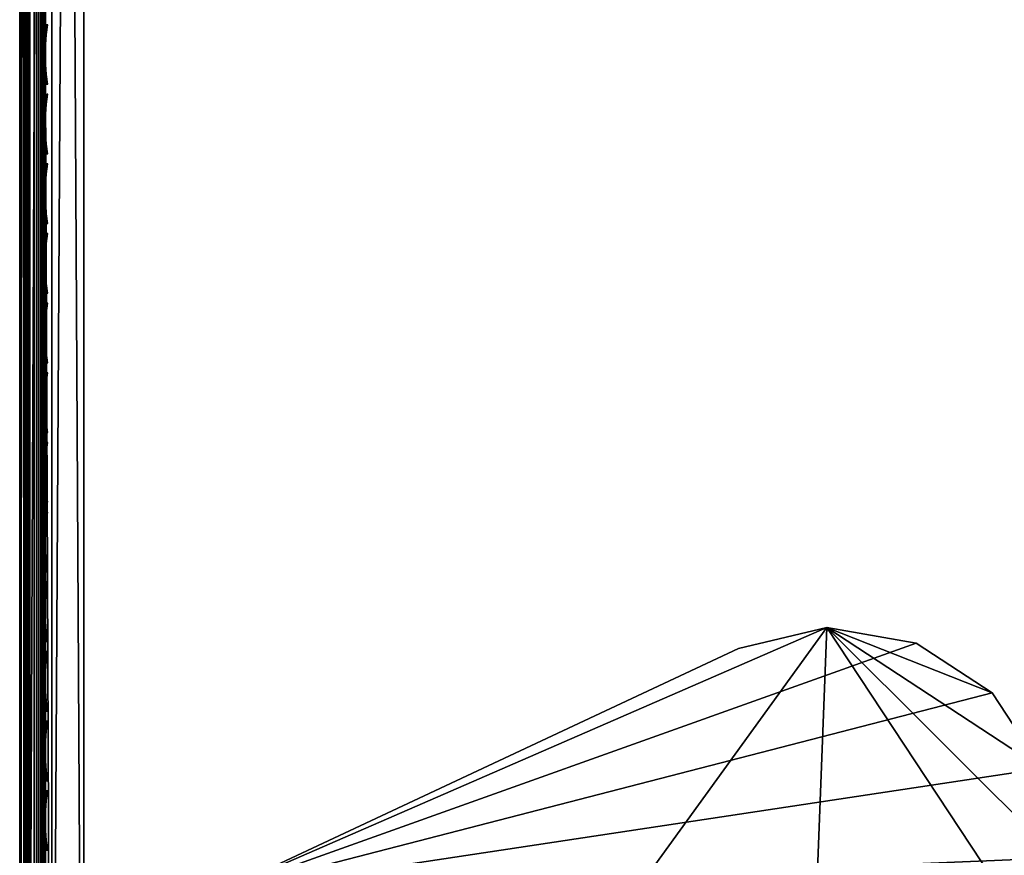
# Model space of a CAD drawing. Header units: inches. Extents: x 0 to 69, y -28.1 to 0.
# Tile 5 of 256: x 0 to 3.8, y -24.4 to -21.2. Entities that reach past the tile are written whole.
import ezdxf

# ---------------------------------------------------------------- set-up
doc = ezdxf.new("R2010")
doc.units = ezdxf.units.IN
doc.header["$LTSCALE"] = 0.03937
doc.header["$MEASUREMENT"] = 0
for name, color, linetype in [('A-FURN-3-ST', 151, 'Continuous'), ('A-FURN-3-ST-LGHW', 32, 'Continuous'), ('A-FURN-3-ST-SEAM', 250, 'Continuous'), ('A-FURN-3-STITCH', 15, 'Continuous')]:
    doc.layers.add(name, color=color, linetype=linetype)

msp = doc.modelspace()

# ---------------------------------------------------------------- meshes
at = {"layer": 'A-FURN-3-ST'}
mesh = msp.add_polyface(dxfattribs=at)
corners = [(0.25, -5.4592, 18), (68.75, -5.4592, 18), (0.25, -5.1746, 17.9626), (68.75, -5.1746, 17.9626), (0.25, -4.9094, 17.8528), (68.75, -4.9094, 17.8528), (0.25, -4.6816, 17.6781), (68.75, -4.6816, 17.6781), (0.25, -4.5068, 17.4505), (68.75, -4.5068, 17.4505), (0.25, -4.3968, 17.1854), (68.75, -4.3968, 17.1854), (0.25, -4.3592, 16.9008), (68.75, -4.3504, 5.5004), (0.25, -4.3504, 5.5004), (0.25, -4.3883, 5.3089), (68.75, -4.3883, 5.3089), (0.25, -4.4967, 5.1466), (68.75, -4.4967, 5.1466), (0.25, -4.659, 5.0381), (68.75, -4.659, 5.0381), (0.25, -4.8504, 5), (0.25, -27.51, 5), (0.125, -4.8504, 5.0335), (0.125, -27.51, 5.0335), (0.0335, -4.8504, 5.125), (0.0335, -4.5038, 5.3567), (0.125, -4.3839, 5.5004), (0.125, -4.4193, 5.3217), (0.125, -4.5204, 5.1703), (0.125, -4.6718, 5.069), (0.0335, -4.4842, 16.9008), (0.125, -4.3926, 16.9008), (0.125, -4.4292, 17.1767), (0.0335, -5.2069, 17.8418), (0.125, -5.4592, 17.9665), (0.125, -5.1833, 17.9302), (0.0335, -4.77, 17.5897), (0.125, -4.7053, 17.6544), (0.125, -4.5358, 17.4337), (0.0335, -4.615, 17.3879), (0.0335, -4.5175, 17.153), (0.125, -4.9261, 17.8238), (0.125, -26.91, 17.9665), (0.25, -26.91, 18)]
mesh.append_faces([[corners[k] for k in face] for face in [(0, 1, 2), (2, 3, 4), (4, 5, 6), (6, 7, 8), (8, 9, 10), (10, 11, 12), (12, 13, 14), (14, 13, 15), (15, 16, 17), (17, 18, 19), (19, 20, 21), (21, 22, 23), (23, 24, 25), (26, 27, 28), (28, 27, 14), (28, 14, 15), (28, 15, 29), (29, 15, 17), (29, 17, 30), (30, 17, 19), (30, 19, 23), (23, 19, 21), (23, 25, 30), (27, 31, 32), (27, 32, 14), (14, 32, 12), (31, 33, 32), (32, 33, 10), (32, 10, 12), (34, 35, 36), (37, 38, 39, 40), (40, 39, 33, 41), (35, 0, 36), (36, 0, 2), (36, 2, 42), (42, 2, 4), (42, 4, 38), (38, 4, 6), (38, 6, 39), (39, 6, 8), (39, 8, 33), (33, 8, 10), (35, 43, 0), (44, 1, 0)]])
mesh = msp.add_polyface(dxfattribs=at)
corners = [(68.875, -4.8504, 5.0335), (68.875, -27.51, 5.0335), (68.75, -4.8504, 5), (68.75, -4.3504, 5.5004), (68.875, -4.3839, 5.5004), (68.75, -4.3883, 5.3089), (68.875, -4.4193, 5.3217), (68.75, -4.4967, 5.1466), (68.875, -4.5204, 5.1703), (68.75, -4.659, 5.0381), (68.875, -4.6718, 5.069), (68.9665, -4.7068, 5.1536), (68.9665, -4.4754, 5.5003), (68.9665, -4.5038, 5.3567), (68.9665, -4.5851, 5.2349), (68.75, -4.3592, 16.9008), (68.875, -4.3926, 16.9008), (68.75, -5.4592, 18), (68.875, -5.4592, 17.9665), (68.75, -5.1746, 17.9626), (68.875, -5.1833, 17.9302), (68.75, -4.9094, 17.8528), (68.875, -4.9261, 17.8238), (68.75, -4.6816, 17.6781), (68.875, -4.7053, 17.6544), (68.75, -4.5068, 17.4505), (68.875, -4.5358, 17.4337), (68.75, -4.3968, 17.1854), (68.875, -4.4292, 17.1767), (68.9665, -4.5175, 17.153), (68.9665, -5.4592, 17.875), (68.75, -26.91, 18), (68.875, -26.91, 17.9665), (0.25, -5.1746, 17.9626), (0.25, -4.9094, 17.8528), (0.25, -4.6816, 17.6781), (0.25, -4.5068, 17.4505), (0.25, -4.3968, 17.1854), (0.25, -4.3592, 16.9008), (0.25, -4.3883, 5.3089), (0.25, -4.4967, 5.1466), (0.25, -4.659, 5.0381), (0.25, -4.8504, 5), (68.75, -27.51, 5)]
mesh.append_faces([[corners[k] for k in face] for face in [(0, 1, 2), (3, 4, 5), (5, 4, 6), (5, 6, 7), (7, 6, 8), (7, 8, 9), (9, 8, 10), (9, 10, 2), (2, 10, 0), (0, 10, 11), (12, 6, 4), (8, 6, 13, 14), (3, 15, 4), (4, 15, 16), (4, 16, 12), (17, 18, 19), (19, 18, 20), (19, 20, 21), (21, 20, 22), (21, 22, 23), (23, 22, 24), (23, 24, 25), (25, 24, 26), (25, 26, 27), (27, 26, 28), (27, 28, 15), (15, 28, 16), (16, 28, 29), (18, 30, 20), (17, 31, 18), (18, 32, 30), (33, 17, 19), (34, 19, 21), (35, 21, 23), (36, 23, 25), (37, 25, 27), (38, 27, 15), (15, 3, 38), (39, 3, 5), (40, 5, 7), (41, 7, 9), (42, 9, 2), (2, 43, 42)]])
mesh = msp.add_polyface(dxfattribs=at)
corners = [(0.0335, -4.8504, 5.125), (0.0335, -27.51, 5.125), (0, -4.8504, 5.25), (0, -4.6338, 5.3751), (0, -4.6004, 5.5002), (0.0335, -4.5038, 5.3567), (0.0335, -4.4754, 5.5003), (0.125, -4.3839, 5.5004), (0.125, -4.6718, 5.069), (0.0335, -4.7068, 5.1536), (0.0335, -4.5851, 5.2349), (0.125, -4.5204, 5.1703), (0.125, -4.4193, 5.3217), (0, -4.7253, 5.2835), (0, -4.6092, 16.9007), (0.0335, -4.4842, 16.9008), (0, -5.4592, 17.75), (0.0335, -5.4592, 17.875), (0, -5.2393, 17.7211), (0.0335, -5.2069, 17.8418), (0, -5.0343, 17.6362), (0.0335, -4.9719, 17.7445), (0, -4.8583, 17.5013), (0.0335, -4.77, 17.5897), (0, -4.7233, 17.3254), (0.0335, -4.615, 17.3879), (0, -4.6383, 17.1205), (0.0335, -4.5175, 17.153), (0.125, -4.4292, 17.1767), (0.125, -5.4592, 17.9665), (0.125, -5.1833, 17.9302), (0.125, -4.9261, 17.8238), (0.125, -4.7053, 17.6544), (0, -26.91, 17.75), (0.0335, -26.91, 17.875), (0, -27.51, 5.25), (0, -27.76, 5.5), (0, -27.76, 16.9)]
mesh.append_faces([[corners[k] for k in face] for face in [(0, 1, 2), (3, 4, 5), (5, 4, 6), (5, 6, 7), (8, 0, 9), (8, 9, 10, 11), (11, 10, 5, 12), (0, 2, 9), (9, 2, 13), (9, 13, 10), (10, 13, 3), (10, 3, 5), (4, 14, 6), (6, 14, 15), (6, 15, 7), (16, 17, 18), (18, 17, 19), (18, 19, 20), (20, 19, 21), (20, 21, 22), (22, 21, 23), (22, 23, 24), (24, 23, 25), (24, 25, 26), (26, 25, 27), (26, 27, 14), (14, 27, 15), (15, 27, 28), (17, 29, 19), (19, 30, 31, 21), (21, 31, 32, 23), (16, 33, 17), (17, 34, 29), (35, 4, 2), (2, 4, 3), (2, 3, 13), (4, 36, 14), (14, 37, 16), (18, 20, 16), (16, 20, 22), (16, 22, 24), (24, 26, 16), (16, 26, 14)]])
mesh = msp.add_polyface(dxfattribs=at)
corners = [(0.0335, -4.8504, 5.125), (0.125, -27.51, 5.0335), (0.0335, -27.51, 5.125), (0, -4.8504, 5.25), (0, -27.51, 5.25), (0.0335, -27.6535, 5.1535), (0, -27.635, 5.2835), (0.0335, -27.7752, 5.2348), (0, -27.7265, 5.375), (0.0335, -27.8565, 5.3565), (0, -27.76, 5.5), (0.0335, -27.885, 5.5), (0.125, -27.941, 5.3215), (0.125, -27.8399, 5.1701), (0.125, -27.6885, 5.069), (0.125, -27.9765, 16.9), (0.0335, -27.885, 16.9), (0, -27.76, 16.9), (0.0335, -27.8518, 17.1523), (0, -27.731, 17.12), (0.125, -27.186, 17.9302), (0.0335, -26.91, 17.875), (0.0335, -27.1624, 17.8418), (0.0335, -27.3975, 17.7444), (0.125, -27.4433, 17.8236), (0.0335, -27.5994, 17.5894), (0.125, -27.6641, 17.6541), (0, -26.91, 17.75), (0, -27.13, 17.721), (0, -27.335, 17.6361), (0, -27.511, 17.501), (0.0335, -27.7544, 17.3875), (0, -27.6461, 17.325), (0.0335, -5.4592, 17.875), (0, -4.6004, 5.5002), (0, -4.6092, 16.9007), (0, -5.4592, 17.75)]
mesh.append_faces([[corners[k] for k in face] for face in [(0, 1, 2), (3, 2, 4), (1, 5, 2), (2, 5, 4), (4, 5, 6), (6, 5, 7), (6, 7, 8), (8, 7, 9), (8, 9, 10), (10, 9, 11), (11, 9, 12), (13, 12, 9, 7), (13, 7, 5, 14), (11, 15, 16), (11, 16, 10), (10, 16, 17), (15, 18, 16), (16, 18, 19), (16, 19, 17), (20, 21, 22), (20, 22, 23, 24), (24, 23, 25, 26), (21, 27, 22), (22, 27, 28), (22, 28, 23), (23, 28, 29), (23, 29, 25), (25, 29, 30), (25, 30, 31), (31, 30, 32), (31, 32, 18), (18, 32, 19), (33, 27, 21), (6, 8, 4), (4, 8, 10), (4, 10, 34), (35, 10, 17), (36, 17, 27), (27, 17, 19), (27, 19, 32), (32, 30, 27), (27, 30, 29), (27, 29, 28)]])
mesh = msp.add_polyface(dxfattribs=at)
corners = [(0.25, -4.8504, 5), (68.75, -27.51, 5), (0.25, -27.51, 5), (0.125, -4.8504, 5.0335), (0.125, -27.51, 5.0335), (0.25, -28.01, 5.5), (0.125, -27.9765, 5.5), (0.25, -27.9719, 5.3087), (0.125, -27.941, 5.3215), (0.25, -27.8636, 5.1464), (0.125, -27.8399, 5.1701), (0.25, -27.7013, 5.0381), (0.125, -27.6885, 5.069), (0.0335, -27.6535, 5.1535), (0.0335, -27.885, 5.5), (0.25, -28.01, 16.9), (0.125, -27.9765, 16.9), (0.25, -26.91, 18), (0.125, -26.91, 17.9665), (0.25, -27.1947, 17.9625), (0.125, -27.186, 17.9302), (0.25, -27.46, 17.8526), (0.125, -27.4433, 17.8236), (0.25, -27.6878, 17.6778), (0.125, -27.6641, 17.6541), (0.25, -27.8626, 17.45), (0.125, -27.8336, 17.4333), (0.25, -27.9725, 17.1847), (0.125, -27.9402, 17.176), (0.0335, -27.8518, 17.1523), (0.0335, -26.91, 17.875), (0.0335, -27.5994, 17.5894), (0.0335, -27.7544, 17.3875), (0.125, -5.4592, 17.9665), (0.25, -5.4592, 18), (68.75, -28.01, 16.9), (68.75, -27.9725, 17.1847), (68.75, -27.8626, 17.45), (68.75, -27.6878, 17.6778), (68.75, -27.46, 17.8526), (68.75, -27.1947, 17.9625), (68.75, -27.7013, 5.0381), (68.75, -27.8636, 5.1464), (68.75, -27.9719, 5.3087)]
mesh.append_faces([[corners[k] for k in face] for face in [(0, 1, 2), (3, 2, 4), (5, 6, 7), (7, 6, 8), (7, 8, 9), (9, 8, 10), (9, 10, 11), (11, 10, 12), (11, 12, 2), (2, 12, 4), (4, 12, 13), (14, 8, 6), (5, 15, 6), (6, 15, 16), (6, 16, 14), (17, 18, 19), (19, 18, 20), (19, 20, 21), (21, 20, 22), (21, 22, 23), (23, 22, 24), (23, 24, 25), (25, 24, 26), (25, 26, 27), (27, 26, 28), (27, 28, 15), (15, 28, 16), (16, 28, 29), (18, 30, 20), (24, 31, 32, 26), (26, 32, 29, 28), (33, 30, 18), (34, 18, 17), (15, 35, 27), (27, 36, 25), (25, 37, 23), (23, 38, 21), (21, 39, 19), (19, 40, 17), (5, 35, 15), (2, 1, 11), (11, 41, 9), (9, 42, 7), (7, 43, 5)]])
mesh = msp.add_polyface(dxfattribs=at)
corners = [(68.875, -4.8504, 5.0335), (68.9665, -27.51, 5.125), (68.875, -27.51, 5.0335), (68.75, -4.8504, 5), (68.75, -27.51, 5), (68.9665, -27.8565, 5.3565), (68.875, -27.9765, 5.5), (68.875, -27.941, 5.3215), (68.75, -28.01, 5.5), (68.75, -27.9719, 5.3087), (68.875, -27.8399, 5.1701), (68.75, -27.8636, 5.1464), (68.875, -27.6885, 5.069), (68.75, -27.7013, 5.0381), (68.9665, -27.6535, 5.1535), (68.9665, -27.7752, 5.2348), (68.9665, -27.885, 16.9), (68.875, -27.9765, 16.9), (68.75, -28.01, 16.9), (68.875, -27.9402, 17.176), (68.75, -27.9725, 17.1847), (68.9665, -27.1624, 17.8418), (68.875, -26.91, 17.9665), (68.875, -27.186, 17.9302), (68.75, -26.91, 18), (68.75, -27.1947, 17.9625), (68.875, -27.4433, 17.8236), (68.75, -27.46, 17.8526), (68.875, -27.6641, 17.6541), (68.75, -27.6878, 17.6778), (68.875, -27.8336, 17.4333), (68.75, -27.8626, 17.45), (68.875, -5.4592, 17.9665), (0.25, -27.9725, 17.1847), (0.25, -27.8626, 17.45), (0.25, -27.6878, 17.6778), (0.25, -27.46, 17.8526), (0.25, -27.1947, 17.9625), (0.25, -26.91, 18), (0.25, -28.01, 5.5), (0.25, -27.7013, 5.0381), (0.25, -27.8636, 5.1464), (0.25, -27.9719, 5.3087), (68.75, -5.4592, 18)]
mesh.append_faces([[corners[k] for k in face] for face in [(0, 1, 2), (3, 2, 4), (5, 6, 7), (7, 6, 8), (7, 8, 9), (7, 9, 10), (10, 9, 11), (10, 11, 12), (12, 11, 13), (12, 13, 2), (2, 13, 4), (2, 1, 12), (12, 14, 15, 10), (6, 16, 17), (6, 17, 8), (8, 17, 18), (16, 19, 17), (17, 19, 20), (17, 20, 18), (21, 22, 23), (22, 24, 23), (23, 24, 25), (23, 25, 26), (26, 25, 27), (26, 27, 28), (28, 27, 29), (28, 29, 30), (30, 29, 31), (30, 31, 19), (19, 31, 20), (32, 24, 22), (33, 18, 20), (34, 20, 31), (35, 31, 29), (36, 29, 27), (37, 27, 25), (38, 25, 24), (8, 18, 39), (40, 4, 13), (41, 13, 11), (42, 11, 9), (39, 9, 8), (24, 43, 38)]])
at = {"layer": 'A-FURN-3-ST-LGHW'}
mesh = msp.add_polyface(dxfattribs=at)
corners = [(0.7672, -24.5906, 5), (3.1452, -23.5557, 5), (2.8013, -23.6378, 5), (3.4936, -23.6165, 5), (3.7894, -23.8103, 5), (3.9842, -24.1054, 5), (4.0462, -24.4536, 5), (3.9653, -24.7979, 5), (3.0195, -26.8352, 5), (0.771, -26.8391, 5), (2.8013, -23.6378, 4.7502), (3.1452, -23.5557, 4.7502), (3.4936, -23.6165, 4.7502), (3.7894, -23.8103, 4.7502), (3.9842, -24.1054, 4.7502), (4.0462, -24.4536, 4.7502), (3.9653, -24.7979, 4.7502), (0.7672, -24.5906, 4.7502), (0.771, -26.8391, 4.7502), (3.0195, -26.8352, 4.7502)]
mesh.append_faces([[corners[k] for k in face] for face in [(1, 10, 2), (1, 11, 10), (3, 11, 1), (3, 12, 11), (4, 12, 3), (4, 13, 12), (5, 13, 4), (5, 14, 13), (6, 14, 5), (6, 15, 14), (16, 6, 7), (16, 15, 6), (19, 7, 8), (19, 16, 7), (0, 10, 17), (0, 2, 10)]])
mesh.append_faces([[corners[k] for k in face] for face in [(0, 1, 2), (11, 17, 10), (18, 8, 9), (17, 9, 0)]], dxfattribs={"vtx0": -1})
mesh.append_faces([[corners[k] for k in face] for face in [(0, 3, 1), (0, 4, 3), (0, 5, 4), (0, 6, 5), (0, 7, 6), (0, 8, 7), (11, 18, 17), (11, 19, 18), (11, 16, 19), (11, 15, 16), (11, 14, 15), (11, 13, 14)]], dxfattribs={"vtx0": -1, "vtx2": -1})
mesh.append_faces([[corners[k] for k in face] for face in [(0, 9, 8), (11, 12, 13), (18, 19, 8), (17, 18, 9)]], dxfattribs={"vtx2": -1})
at = {"layer": 'A-FURN-3-ST-SEAM'}
mesh = msp.add_polyface(dxfattribs=at)
corners = [(0.1, -27.1032, 17.881), (0.0929, -27.1082, 17.906), (0.1, -27.2772, 17.8301), (0.1, -26.91, 17.9), (0.0929, -26.91, 17.9255), (0.1, -27.0951, 17.8825), (0.0929, -19.7597, 17.9255), (0.1, -19.7597, 17.9), (0.0929, -12.6094, 17.9255), (0.1, -12.6094, 17.9), (0.0929, -5.4592, 17.9255), (0.1, -5.4592, 17.9), (0.0929, -5.2723, 17.9082), (0.1, -5.2771, 17.8831), (0.0929, -5.0818, 17.8536), (0.0872, -5.1031, 17.7996), (0.0965, -5.0976, 17.8137), (0.0965, -5.2801, 17.866), (0.0872, -5.2828, 17.8512), (0.0965, -5.4592, 17.8826), (0.0872, -5.4592, 17.8675), (0.0965, -12.6094, 17.8826), (0.0872, -12.6094, 17.8675), (0.0965, -19.7597, 17.8826), (0.0872, -19.7597, 17.8675), (0.0965, -26.91, 17.8826), (0.0872, -26.91, 17.8675), (0.0965, -27.0999, 17.8639), (0.0872, -27.097, 17.8491), (0.0965, -27.286, 17.8078), (0.0872, -27.2803, 17.7939), (0.1, -5.0912, 17.8298)]
mesh.append_faces([[corners[k] for k in face] for face in [(0, 1, 2), (3, 4, 5), (5, 4, 1), (5, 1, 0), (4, 3, 6), (6, 3, 7), (6, 7, 8), (8, 7, 9), (8, 9, 10), (10, 9, 11), (10, 11, 12), (12, 11, 13), (12, 13, 14), (15, 16, 17, 18), (18, 17, 19, 20), (20, 19, 21, 22), (22, 21, 23, 24), (24, 23, 25, 26), (26, 25, 27, 28), (28, 27, 29, 30), (16, 31, 17), (17, 31, 13), (17, 13, 19), (19, 13, 11), (19, 11, 21), (21, 11, 9), (21, 9, 23), (23, 9, 7), (23, 7, 25), (25, 7, 3), (25, 3, 5), (25, 5, 27), (27, 5, 0), (27, 0, 2)]])
mesh = msp.add_polyface(dxfattribs=at)
corners = [(0.0567, -27.0937, 17.8324), (0.039, -27.0939, 17.8334), (0.039, -26.91, 17.8515), (0.0567, -26.91, 17.8505), (0.039, -19.7597, 17.8515), (0.0567, -19.7597, 17.8505), (0.039, -12.6094, 17.8515), (0.0567, -12.6094, 17.8505), (0.039, -5.4592, 17.8515), (0.0567, -5.4592, 17.8505), (0.0003, -12.6094, 17.9045), (0.0019, -12.6094, 17.8868), (0.0019, -19.7597, 17.8868), (0.0003, -19.7597, 17.9045), (0.0019, -26.91, 17.8868), (0.0003, -26.91, 17.9045), (0.0019, -27.1007, 17.868), (0.0003, -27.1041, 17.8854), (0.0228, -27.0953, 17.8406), (0.0228, -26.91, 17.8588), (0.0228, -19.7597, 17.8588), (0.0228, -12.6094, 17.8588), (0.0929, -12.6094, 17.9255), (0.0812, -12.6094, 17.939), (0.0812, -19.7597, 17.939), (0.0929, -19.7597, 17.9255), (0.0812, -26.91, 17.939), (0.0929, -26.91, 17.9255), (0.0812, -27.1108, 17.9192), (0.0929, -27.1082, 17.906), (0.0655, -12.6094, 17.9472), (0.0655, -19.7597, 17.9472), (0.0655, -26.91, 17.9472), (0.0051, -12.6094, 17.9217), (0.0051, -19.7597, 17.9217), (0.0051, -26.91, 17.9217), (0.0051, -27.1074, 17.9022), (0.0304, -26.91, 17.9459), (0.0304, -19.7597, 17.9459), (0.0304, -12.6094, 17.9459), (0.0155, -26.91, 17.9362), (0.0155, -19.7597, 17.9362), (0.0155, -12.6094, 17.9362), (0.0155, -27.1102, 17.9164), (0.0734, -27.0948, 17.8381), (0.0734, -26.91, 17.8563), (0.0734, -19.7597, 17.8563), (0.0734, -12.6094, 17.8563), (0.0872, -27.097, 17.8491), (0.0872, -26.91, 17.8675), (0.0872, -19.7597, 17.8675), (0.0872, -12.6094, 17.8675)]
mesh.append_faces([[corners[k] for k in face] for face in [(0, 1, 2, 3), (3, 2, 4, 5), (5, 4, 6, 7), (7, 6, 8, 9), (10, 11, 12, 13), (13, 12, 14, 15), (15, 14, 16, 17), (1, 18, 19, 2), (2, 19, 20, 4), (4, 20, 21, 6), (22, 23, 24, 25), (25, 24, 26, 27), (27, 26, 28, 29), (23, 30, 31, 24), (24, 31, 32, 26), (33, 10, 13, 34), (34, 13, 15, 35), (35, 15, 17, 36), (37, 32, 31, 38), (38, 31, 30, 39), (40, 37, 38, 41), (41, 38, 39, 42), (36, 43, 40, 35), (35, 40, 41, 34), (34, 41, 42, 33), (18, 16, 14, 19), (19, 14, 12, 20), (20, 12, 11, 21), (44, 0, 3, 45), (45, 3, 5, 46), (46, 5, 7, 47), (48, 44, 45, 49), (49, 45, 46, 50), (50, 46, 47, 51)]])
at = {"layer": 'A-FURN-3-STITCH'}
mesh = msp.add_polymesh((7, 4), dxfattribs=at)
for k, corner in enumerate([(0.1007, -21.4373, 17.9499), (0.1028, -21.4373, 17.9514), (0.1071, -21.4373, 17.9543), (0.1093, -21.4372, 17.9558), (0.0964, -21.3989, 17.9556), (0.096, -21.3988, 17.9608), (0.1003, -21.3987, 17.9637), (0.105, -21.3988, 17.9615), (0.0938, -21.36, 17.9588), (0.0934, -21.3599, 17.964), (0.0977, -21.3599, 17.9669), (0.1024, -21.3599, 17.9646), (0.0929, -21.3209, 17.9594), (0.0926, -21.3208, 17.9646), (0.0969, -21.3208, 17.9675), (0.1016, -21.3208, 17.9652), (0.0938, -21.2819, 17.9575), (0.0934, -21.2818, 17.9627), (0.0977, -21.2817, 17.9656), (0.1024, -21.2818, 17.9633), (0.0964, -21.2431, 17.953), (0.096, -21.243, 17.9582), (0.1003, -21.243, 17.9611), (0.105, -21.243, 17.9589), (0.1007, -21.2049, 17.9461), (0.1028, -21.2048, 17.9476), (0.1071, -21.2048, 17.9505), (0.1093, -21.2048, 17.9519)]):
    mesh.set_mesh_vertex(divmod(k, 4), corner)
mesh = msp.add_polymesh((7, 4), dxfattribs=at)
for k, corner in enumerate([(0.1007, -21.7089, 17.9499), (0.1028, -21.7088, 17.9514), (0.1071, -21.7088, 17.9543), (0.1093, -21.7088, 17.9558), (0.0964, -21.6704, 17.9556), (0.096, -21.6703, 17.9608), (0.1003, -21.6703, 17.9637), (0.105, -21.6703, 17.9615), (0.0938, -21.6315, 17.9588), (0.0934, -21.6314, 17.964), (0.0977, -21.6314, 17.9669), (0.1024, -21.6314, 17.9646), (0.0929, -21.5924, 17.9594), (0.0926, -21.5923, 17.9646), (0.0969, -21.5923, 17.9675), (0.1016, -21.5923, 17.9652), (0.0938, -21.5534, 17.9575), (0.0934, -21.5533, 17.9627), (0.0977, -21.5533, 17.9656), (0.1024, -21.5533, 17.9633), (0.0964, -21.5146, 17.953), (0.096, -21.5145, 17.9582), (0.1003, -21.5145, 17.9611), (0.105, -21.5145, 17.9589), (0.1007, -21.4764, 17.9461), (0.1028, -21.4764, 17.9476), (0.1071, -21.4763, 17.9505), (0.1093, -21.4763, 17.9519)]):
    mesh.set_mesh_vertex(divmod(k, 4), corner)
mesh = msp.add_polymesh((7, 4), dxfattribs=at)
for k, corner in enumerate([(0.1007, -21.9804, 17.9499), (0.1028, -21.9804, 17.9514), (0.1071, -21.9803, 17.9543), (0.1093, -21.9803, 17.9558), (0.0964, -21.9419, 17.9556), (0.096, -21.9418, 17.9608), (0.1003, -21.9418, 17.9637), (0.105, -21.9418, 17.9615), (0.0938, -21.903, 17.9588), (0.0934, -21.903, 17.964), (0.0977, -21.9029, 17.9669), (0.1024, -21.903, 17.9646), (0.0929, -21.864, 17.9594), (0.0926, -21.8639, 17.9646), (0.0969, -21.8638, 17.9675), (0.1016, -21.8639, 17.9652), (0.0938, -21.8249, 17.9575), (0.0934, -21.8248, 17.9627), (0.0977, -21.8248, 17.9656), (0.1024, -21.8248, 17.9633), (0.0964, -21.7862, 17.953), (0.096, -21.7861, 17.9582), (0.1003, -21.786, 17.9611), (0.105, -21.7861, 17.9589), (0.1007, -21.7479, 17.9461), (0.1028, -21.7479, 17.9476), (0.1071, -21.7478, 17.9505), (0.1093, -21.7478, 17.9519)]):
    mesh.set_mesh_vertex(divmod(k, 4), corner)
mesh = msp.add_polymesh((7, 4), dxfattribs=at)
for k, corner in enumerate([(0.1007, -22.2519, 17.9499), (0.1028, -22.2519, 17.9514), (0.1071, -22.2518, 17.9543), (0.1093, -22.2518, 17.9558), (0.0964, -22.2135, 17.9556), (0.096, -22.2134, 17.9608), (0.1003, -22.2133, 17.9637), (0.105, -22.2134, 17.9615), (0.0938, -22.1746, 17.9588), (0.0934, -22.1745, 17.964), (0.0977, -22.1744, 17.9669), (0.1024, -22.1745, 17.9646), (0.0929, -22.1355, 17.9594), (0.0926, -22.1354, 17.9646), (0.0969, -22.1354, 17.9675), (0.1016, -22.1354, 17.9652), (0.0938, -22.0964, 17.9575), (0.0934, -22.0964, 17.9627), (0.0977, -22.0963, 17.9656), (0.1024, -22.0963, 17.9633), (0.0964, -22.0577, 17.953), (0.096, -22.0576, 17.9582), (0.1003, -22.0575, 17.9611), (0.105, -22.0576, 17.9589), (0.1007, -22.0194, 17.9461), (0.1028, -22.0194, 17.9476), (0.1071, -22.0194, 17.9505), (0.1093, -22.0193, 17.9519)]):
    mesh.set_mesh_vertex(divmod(k, 4), corner)
mesh = msp.add_polymesh((7, 4), dxfattribs=at)
for k, corner in enumerate([(0.1007, -22.5234, 17.9499), (0.1028, -22.5234, 17.9514), (0.1071, -22.5234, 17.9543), (0.1093, -22.5233, 17.9558), (0.0964, -22.485, 17.9556), (0.096, -22.4849, 17.9608), (0.1003, -22.4849, 17.9637), (0.105, -22.4849, 17.9615), (0.0938, -22.4461, 17.9588), (0.0934, -22.446, 17.964), (0.0977, -22.446, 17.9669), (0.1024, -22.446, 17.9646), (0.0929, -22.407, 17.9594), (0.0926, -22.4069, 17.9646), (0.0969, -22.4069, 17.9675), (0.1016, -22.4069, 17.9652), (0.0938, -22.368, 17.9575), (0.0934, -22.3679, 17.9627), (0.0977, -22.3678, 17.9656), (0.1024, -22.3679, 17.9633), (0.0964, -22.3292, 17.953), (0.096, -22.3291, 17.9582), (0.1003, -22.3291, 17.9611), (0.105, -22.3291, 17.9589), (0.1007, -22.291, 17.9461), (0.1028, -22.2909, 17.9476), (0.1071, -22.2909, 17.9505), (0.1093, -22.2909, 17.9519)]):
    mesh.set_mesh_vertex(divmod(k, 4), corner)
mesh = msp.add_polymesh((7, 4), dxfattribs=at)
for k, corner in enumerate([(0.1007, -22.795, 17.9499), (0.1028, -22.795, 17.9514), (0.1071, -22.7949, 17.9543), (0.1093, -22.7949, 17.9558), (0.0964, -22.7565, 17.9556), (0.096, -22.7564, 17.9608), (0.1003, -22.7564, 17.9637), (0.105, -22.7564, 17.9615), (0.0938, -22.7176, 17.9588), (0.0934, -22.7176, 17.964), (0.0977, -22.7175, 17.9669), (0.1024, -22.7175, 17.9646), (0.0929, -22.6785, 17.9594), (0.0926, -22.6785, 17.9646), (0.0969, -22.6784, 17.9675), (0.1016, -22.6785, 17.9652), (0.0938, -22.6395, 17.9575), (0.0934, -22.6394, 17.9627), (0.0977, -22.6394, 17.9656), (0.1024, -22.6394, 17.9633), (0.0964, -22.6007, 17.953), (0.096, -22.6007, 17.9582), (0.1003, -22.6006, 17.9611), (0.105, -22.6006, 17.9589), (0.1007, -22.5625, 17.9461), (0.1028, -22.5625, 17.9476), (0.1071, -22.5624, 17.9505), (0.1093, -22.5624, 17.9519)]):
    mesh.set_mesh_vertex(divmod(k, 4), corner)
mesh = msp.add_polymesh((7, 4), dxfattribs=at)
for k, corner in enumerate([(0.1007, -23.0665, 17.9499), (0.1028, -23.0665, 17.9514), (0.1071, -23.0664, 17.9543), (0.1093, -23.0664, 17.9558), (0.0964, -23.0281, 17.9556), (0.096, -23.028, 17.9608), (0.1003, -23.0279, 17.9637), (0.105, -23.028, 17.9615), (0.0938, -22.9892, 17.9588), (0.0934, -22.9891, 17.964), (0.0977, -22.989, 17.9669), (0.1024, -22.9891, 17.9646), (0.0929, -22.9501, 17.9594), (0.0926, -22.95, 17.9646), (0.0969, -22.9499, 17.9675), (0.1016, -22.95, 17.9652), (0.0938, -22.911, 17.9575), (0.0934, -22.9109, 17.9627), (0.0977, -22.9109, 17.9656), (0.1024, -22.9109, 17.9633), (0.0964, -22.8723, 17.953), (0.096, -22.8722, 17.9582), (0.1003, -22.8721, 17.9611), (0.105, -22.8722, 17.9589), (0.1007, -22.834, 17.9461), (0.1028, -22.834, 17.9476), (0.1071, -22.834, 17.9505), (0.1093, -22.8339, 17.9519)]):
    mesh.set_mesh_vertex(divmod(k, 4), corner)
mesh = msp.add_polymesh((7, 4), dxfattribs=at)
for k, corner in enumerate([(0.1007, -23.338, 17.9499), (0.1028, -23.338, 17.9514), (0.1071, -23.338, 17.9543), (0.1093, -23.3379, 17.9558), (0.0964, -23.2996, 17.9556), (0.096, -23.2995, 17.9608), (0.1003, -23.2994, 17.9637), (0.105, -23.2995, 17.9615), (0.0938, -23.2607, 17.9588), (0.0934, -23.2606, 17.964), (0.0977, -23.2606, 17.9669), (0.1024, -23.2606, 17.9646), (0.0929, -23.2216, 17.9594), (0.0926, -23.2215, 17.9646), (0.0969, -23.2215, 17.9675), (0.1016, -23.2215, 17.9652), (0.0938, -23.1826, 17.9575), (0.0934, -23.1825, 17.9627), (0.0977, -23.1824, 17.9656), (0.1024, -23.1825, 17.9633), (0.0964, -23.1438, 17.953), (0.096, -23.1437, 17.9582), (0.1003, -23.1437, 17.9611), (0.105, -23.1437, 17.9589), (0.1007, -23.1056, 17.9461), (0.1028, -23.1055, 17.9476), (0.1071, -23.1055, 17.9505), (0.1093, -23.1055, 17.9519)]):
    mesh.set_mesh_vertex(divmod(k, 4), corner)
mesh = msp.add_polymesh((7, 4), dxfattribs=at)
for k, corner in enumerate([(0.1007, -23.6096, 17.9499), (0.1028, -23.6095, 17.9514), (0.1071, -23.6095, 17.9543), (0.1093, -23.6095, 17.9558), (0.0964, -23.5711, 17.9556), (0.096, -23.571, 17.9608), (0.1003, -23.571, 17.9637), (0.105, -23.571, 17.9615), (0.0938, -23.5322, 17.9588), (0.0934, -23.5321, 17.964), (0.0977, -23.5321, 17.9669), (0.1024, -23.5321, 17.9646), (0.0929, -23.4931, 17.9594), (0.0926, -23.4931, 17.9646), (0.0969, -23.493, 17.9675), (0.1016, -23.493, 17.9652), (0.0938, -23.4541, 17.9575), (0.0934, -23.454, 17.9627), (0.0977, -23.454, 17.9656), (0.1024, -23.454, 17.9633), (0.0964, -23.4153, 17.953), (0.096, -23.4152, 17.9582), (0.1003, -23.4152, 17.9611), (0.105, -23.4152, 17.9589), (0.1007, -23.3771, 17.9461), (0.1028, -23.3771, 17.9476), (0.1071, -23.377, 17.9505), (0.1093, -23.377, 17.9519)]):
    mesh.set_mesh_vertex(divmod(k, 4), corner)
mesh = msp.add_polymesh((7, 4), dxfattribs=at)
for k, corner in enumerate([(0.1007, -23.8811, 17.9499), (0.1028, -23.8811, 17.9514), (0.1071, -23.881, 17.9543), (0.1093, -23.881, 17.9558), (0.0964, -23.8426, 17.9556), (0.096, -23.8426, 17.9608), (0.1003, -23.8425, 17.9637), (0.105, -23.8425, 17.9615), (0.0938, -23.8038, 17.9588), (0.0934, -23.8037, 17.964), (0.0977, -23.8036, 17.9669), (0.1024, -23.8037, 17.9646), (0.0929, -23.7647, 17.9594), (0.0926, -23.7646, 17.9646), (0.0969, -23.7645, 17.9675), (0.1016, -23.7646, 17.9652), (0.0938, -23.7256, 17.9575), (0.0934, -23.7255, 17.9627), (0.0977, -23.7255, 17.9656), (0.1024, -23.7255, 17.9633), (0.0964, -23.6869, 17.953), (0.096, -23.6868, 17.9582), (0.1003, -23.6867, 17.9611), (0.105, -23.6868, 17.9589), (0.1007, -23.6486, 17.9461), (0.1028, -23.6486, 17.9476), (0.1071, -23.6485, 17.9505), (0.1093, -23.6485, 17.9519)]):
    mesh.set_mesh_vertex(divmod(k, 4), corner)
mesh = msp.add_polymesh((7, 4), dxfattribs=at)
for k, corner in enumerate([(0.1007, -24.1526, 17.9499), (0.1028, -24.1526, 17.9514), (0.1071, -24.1526, 17.9543), (0.1093, -24.1525, 17.9558), (0.0964, -24.1142, 17.9556), (0.096, -24.1141, 17.9608), (0.1003, -24.114, 17.9637), (0.105, -24.1141, 17.9615), (0.0938, -24.0753, 17.9588), (0.0934, -24.0752, 17.964), (0.0977, -24.0751, 17.9669), (0.1024, -24.0752, 17.9646), (0.0929, -24.0362, 17.9594), (0.0926, -24.0361, 17.9646), (0.0969, -24.0361, 17.9675), (0.1016, -24.0361, 17.9652), (0.0938, -23.9972, 17.9575), (0.0934, -23.9971, 17.9627), (0.0977, -23.997, 17.9656), (0.1024, -23.9971, 17.9633), (0.0964, -23.9584, 17.953), (0.096, -23.9583, 17.9582), (0.1003, -23.9583, 17.9611), (0.105, -23.9583, 17.9589), (0.1007, -23.9201, 17.9461), (0.1028, -23.9201, 17.9476), (0.1071, -23.9201, 17.9505), (0.1093, -23.9201, 17.9519)]):
    mesh.set_mesh_vertex(divmod(k, 4), corner)
mesh = msp.add_polymesh((7, 4), dxfattribs=at)
for k, corner in enumerate([(0.1007, -24.4242, 17.9499), (0.1028, -24.4241, 17.9514), (0.1071, -24.4241, 17.9543), (0.1093, -24.4241, 17.9558), (0.0964, -24.3857, 17.9556), (0.096, -24.3856, 17.9608), (0.1003, -24.3856, 17.9637), (0.105, -24.3856, 17.9615), (0.0938, -24.3468, 17.9588), (0.0934, -24.3467, 17.964), (0.0977, -24.3467, 17.9669), (0.1024, -24.3467, 17.9646), (0.0929, -24.3077, 17.9594), (0.0926, -24.3076, 17.9646), (0.0969, -24.3076, 17.9675), (0.1016, -24.3076, 17.9652), (0.0938, -24.2687, 17.9575), (0.0934, -24.2686, 17.9627), (0.0977, -24.2685, 17.9656), (0.1024, -24.2686, 17.9633), (0.0964, -24.2299, 17.953), (0.096, -24.2298, 17.9582), (0.1003, -24.2298, 17.9611), (0.105, -24.2298, 17.9589), (0.1007, -24.1917, 17.9461), (0.1028, -24.1917, 17.9476), (0.1071, -24.1916, 17.9505), (0.1093, -24.1916, 17.9519)]):
    mesh.set_mesh_vertex(divmod(k, 4), corner)

doc.saveas('drawing.dxf')
